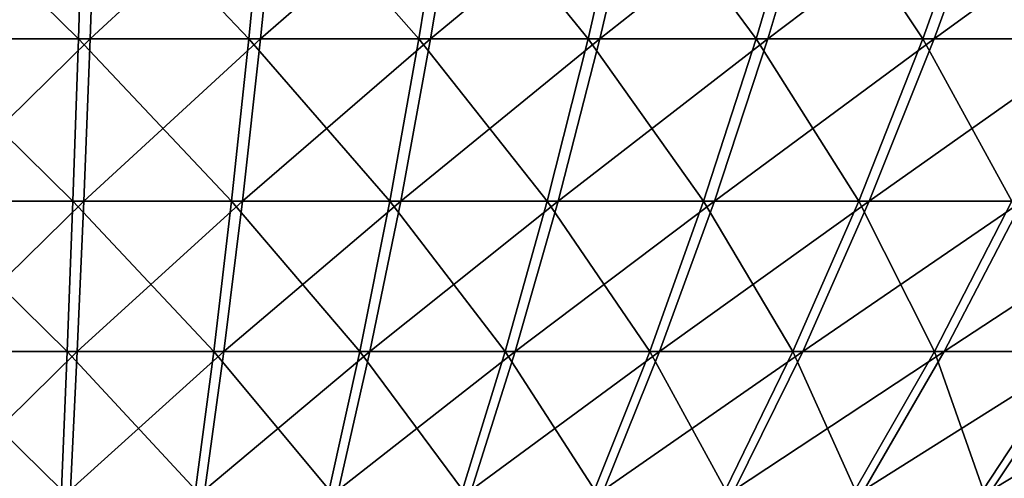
# Model space of a CAD drawing. Header units: millimetres. Extents: x -80 to 80, y -80 to 80.
# Tile 36 of 170: x 0.23 to 11.21, y -72.38 to -67.26. Entities that reach past the tile are written whole.
import ezdxf

# ---------------------------------------------------------------- set-up
doc = ezdxf.new("R2010")
doc.units = ezdxf.units.MM
doc.header["$LTSCALE"] = 13.670324
doc.layers.add('1', color=7, linetype='CONTINUOUS')
doc.layers.add('2', color=7, linetype='CONTINUOUS')

msp = doc.modelspace()

# ---------------------------------------------------------------- linework, layer by layer
at = {"layer": '1', "color": 7, "linetype": 'Continuous'}
for points in [[(-0.886, -67.471, 42.975), (1.086, -65.532, 45.873), (-0.946, -65.532, 45.876), (-0.886, -67.471, 42.975)], [(1.017, -67.471, 42.972), (1.086, -65.532, 45.873), (-0.886, -67.471, 42.975), (1.017, -67.471, 42.972)], [(2.919, -67.471, 42.885), (3.116, -65.532, 45.78), (1.017, -67.471, 42.972), (2.919, -67.471, 42.885)], [(1.017, -67.471, 42.972), (3.116, -65.532, 45.78), (1.086, -65.532, 45.873), (1.017, -67.471, 42.972)], [(4.815, -67.471, 42.713), (5.14, -65.532, 45.597), (2.919, -67.471, 42.885), (4.815, -67.471, 42.713)], [(2.919, -67.471, 42.885), (5.14, -65.532, 45.597), (3.116, -65.532, 45.78), (2.919, -67.471, 42.885)], [(6.702, -67.471, 42.458), (7.154, -65.532, 45.325), (4.815, -67.471, 42.713), (6.702, -67.471, 42.458)], [(4.815, -67.471, 42.713), (7.154, -65.532, 45.325), (5.14, -65.532, 45.597), (4.815, -67.471, 42.713)], [(8.575, -67.471, 42.12), (9.154, -65.532, 44.964), (6.702, -67.471, 42.458), (8.575, -67.471, 42.12)], [(6.702, -67.471, 42.458), (9.154, -65.532, 44.964), (7.154, -65.532, 45.325), (6.702, -67.471, 42.458)], [(10.432, -67.471, 41.699), (11.136, -65.532, 44.514), (8.575, -67.471, 42.12), (10.432, -67.471, 41.699)], [(8.575, -67.471, 42.12), (11.136, -65.532, 44.514), (9.154, -65.532, 44.964), (8.575, -67.471, 42.12)], [(12.268, -67.471, 41.196), (13.096, -65.532, 43.978), (10.432, -67.471, 41.699), (12.268, -67.471, 41.196)], [(10.432, -67.471, 41.699), (13.096, -65.532, 43.978), (11.136, -65.532, 44.514), (10.432, -67.471, 41.699)], [(-0.825, -69.282, 39.991), (1.017, -67.471, 42.972), (-0.886, -67.471, 42.975), (-0.825, -69.282, 39.991)], [(0.947, -69.282, 39.989), (1.017, -67.471, 42.972), (-0.825, -69.282, 39.991), (0.947, -69.282, 39.989)], [(2.716, -69.282, 39.908), (2.919, -67.471, 42.885), (0.947, -69.282, 39.989), (2.716, -69.282, 39.908)], [(0.947, -69.282, 39.989), (2.919, -67.471, 42.885), (1.017, -67.471, 42.972), (0.947, -69.282, 39.989)], [(4.481, -69.282, 39.748), (4.815, -67.471, 42.713), (2.716, -69.282, 39.908), (4.481, -69.282, 39.748)], [(2.716, -69.282, 39.908), (4.815, -67.471, 42.713), (2.919, -67.471, 42.885), (2.716, -69.282, 39.908)], [(6.236, -69.282, 39.511), (6.702, -67.471, 42.458), (4.481, -69.282, 39.748), (6.236, -69.282, 39.511)], [(4.481, -69.282, 39.748), (6.702, -67.471, 42.458), (4.815, -67.471, 42.713), (4.481, -69.282, 39.748)], [(7.98, -69.282, 39.196), (8.575, -67.471, 42.12), (6.236, -69.282, 39.511), (7.98, -69.282, 39.196)], [(6.236, -69.282, 39.511), (8.575, -67.471, 42.12), (6.702, -67.471, 42.458), (6.236, -69.282, 39.511)], [(9.707, -69.282, 38.804), (10.432, -67.471, 41.699), (7.98, -69.282, 39.196), (9.707, -69.282, 38.804)], [(7.98, -69.282, 39.196), (10.432, -67.471, 41.699), (8.575, -67.471, 42.12), (7.98, -69.282, 39.196)], [(11.416, -69.282, 38.336), (12.268, -67.471, 41.196), (9.707, -69.282, 38.804), (11.416, -69.282, 38.336)], [(9.707, -69.282, 38.804), (12.268, -67.471, 41.196), (10.432, -67.471, 41.699), (9.707, -69.282, 38.804)], [(-0.762, -70.961, 36.932), (0.947, -69.282, 39.989), (-0.825, -69.282, 39.991), (-0.762, -70.961, 36.932)], [(0.874, -70.961, 36.93), (0.947, -69.282, 39.989), (-0.762, -70.961, 36.932), (0.874, -70.961, 36.93)], [(2.509, -70.961, 36.855), (2.716, -69.282, 39.908), (0.874, -70.961, 36.93), (2.509, -70.961, 36.855)], [(0.874, -70.961, 36.93), (2.716, -69.282, 39.908), (0.947, -69.282, 39.989), (0.874, -70.961, 36.93)], [(4.138, -70.961, 36.707), (4.481, -69.282, 39.748), (2.509, -70.961, 36.855), (4.138, -70.961, 36.707)], [(2.509, -70.961, 36.855), (4.481, -69.282, 39.748), (2.716, -69.282, 39.908), (2.509, -70.961, 36.855)], [(5.759, -70.961, 36.488), (6.236, -69.282, 39.511), (4.138, -70.961, 36.707), (5.759, -70.961, 36.488)], [(4.138, -70.961, 36.707), (6.236, -69.282, 39.511), (4.481, -69.282, 39.748), (4.138, -70.961, 36.707)], [(7.369, -70.961, 36.197), (7.98, -69.282, 39.196), (5.759, -70.961, 36.488), (7.369, -70.961, 36.197)], [(5.759, -70.961, 36.488), (7.98, -69.282, 39.196), (6.236, -69.282, 39.511), (5.759, -70.961, 36.488)], [(8.965, -70.961, 35.836), (9.707, -69.282, 38.804), (7.369, -70.961, 36.197), (8.965, -70.961, 35.836)], [(7.369, -70.961, 36.197), (9.707, -69.282, 38.804), (7.98, -69.282, 39.196), (7.369, -70.961, 36.197)], [(10.543, -70.961, 35.403), (11.416, -69.282, 38.336), (8.965, -70.961, 35.836), (10.543, -70.961, 35.403)], [(8.965, -70.961, 35.836), (11.416, -69.282, 38.336), (9.707, -69.282, 38.804), (8.965, -70.961, 35.836)], [(12.1, -70.961, 34.902), (13.102, -69.282, 37.793), (10.543, -70.961, 35.403), (12.1, -70.961, 34.902)], [(10.543, -70.961, 35.403), (13.102, -69.282, 37.793), (11.416, -69.282, 38.336), (10.543, -70.961, 35.403)], [(-0.697, -72.505, 33.802), (0.874, -70.961, 36.93), (-0.762, -70.961, 36.932), (-0.697, -72.505, 33.802)], [(0.8, -72.505, 33.8), (0.874, -70.961, 36.93), (-0.697, -72.505, 33.802), (0.8, -72.505, 33.8)], [(2.296, -72.505, 33.731), (2.509, -70.961, 36.855), (0.8, -72.505, 33.8), (2.296, -72.505, 33.731)], [(0.8, -72.505, 33.8), (2.509, -70.961, 36.855), (0.874, -70.961, 36.93), (0.8, -72.505, 33.8)], [(3.787, -72.505, 33.597), (4.138, -70.961, 36.707), (2.296, -72.505, 33.731), (3.787, -72.505, 33.597)], [(2.296, -72.505, 33.731), (4.138, -70.961, 36.707), (2.509, -70.961, 36.855), (2.296, -72.505, 33.731)], [(5.271, -72.505, 33.396), (5.759, -70.961, 36.488), (3.787, -72.505, 33.597), (5.271, -72.505, 33.396)], [(3.787, -72.505, 33.597), (5.759, -70.961, 36.488), (4.138, -70.961, 36.707), (3.787, -72.505, 33.597)], [(6.745, -72.505, 33.13), (7.369, -70.961, 36.197), (5.271, -72.505, 33.396), (6.745, -72.505, 33.13)], [(5.271, -72.505, 33.396), (7.369, -70.961, 36.197), (5.759, -70.961, 36.488), (5.271, -72.505, 33.396)], [(8.205, -72.505, 32.799), (8.965, -70.961, 35.836), (6.745, -72.505, 33.13), (8.205, -72.505, 32.799)], [(6.745, -72.505, 33.13), (8.965, -70.961, 35.836), (7.369, -70.961, 36.197), (6.745, -72.505, 33.13)], [(9.649, -72.505, 32.403), (10.543, -70.961, 35.403), (8.205, -72.505, 32.799), (9.649, -72.505, 32.403)], [(8.205, -72.505, 32.799), (10.543, -70.961, 35.403), (8.965, -70.961, 35.836), (8.205, -72.505, 32.799)], [(11.075, -72.505, 31.944), (12.1, -70.961, 34.902), (9.649, -72.505, 32.403), (11.075, -72.505, 31.944)], [(9.649, -72.505, 32.403), (12.1, -70.961, 34.902), (10.543, -70.961, 35.403), (9.649, -72.505, 32.403)], [(12.478, -72.505, 31.423), (13.633, -70.961, 34.332), (11.075, -72.505, 31.944), (12.478, -72.505, 31.423)], [(11.075, -72.505, 31.944), (13.633, -70.961, 34.332), (12.1, -70.961, 34.902), (11.075, -72.505, 31.944)]]:
    msp.add_3dface(points, dxfattribs=at)
at = {"layer": '2', "color": 7, "linetype": 'Continuous'}
for points in [[(0.946, -65.532, -45.876), (0.886, -67.471, -42.975), (-1.086, -65.532, -45.873), (0.946, -65.532, -45.876)], [(-1.086, -65.532, -45.873), (0.886, -67.471, -42.975), (-1.017, -67.471, -42.972), (-1.086, -65.532, -45.873)], [(0.946, -65.532, -45.876), (2.788, -67.471, -42.893), (0.886, -67.471, -42.975), (0.946, -65.532, -45.876)], [(2.976, -65.532, -45.789), (2.788, -67.471, -42.893), (0.946, -65.532, -45.876), (2.976, -65.532, -45.789)], [(2.976, -65.532, -45.789), (4.685, -67.471, -42.728), (2.788, -67.471, -42.893), (2.976, -65.532, -45.789)], [(5.001, -65.532, -45.613), (4.685, -67.471, -42.728), (2.976, -65.532, -45.789), (5.001, -65.532, -45.613)], [(5.001, -65.532, -45.613), (6.572, -67.471, -42.479), (4.685, -67.471, -42.728), (5.001, -65.532, -45.613)], [(7.016, -65.532, -45.347), (6.572, -67.471, -42.479), (5.001, -65.532, -45.613), (7.016, -65.532, -45.347)], [(7.016, -65.532, -45.347), (8.446, -67.471, -42.146), (6.572, -67.471, -42.479), (7.016, -65.532, -45.347)], [(9.017, -65.532, -44.992), (8.446, -67.471, -42.146), (7.016, -65.532, -45.347), (9.017, -65.532, -44.992)], [(9.017, -65.532, -44.992), (10.304, -67.471, -41.731), (8.446, -67.471, -42.146), (9.017, -65.532, -44.992)], [(11, -65.532, -44.548), (10.304, -67.471, -41.731), (9.017, -65.532, -44.992), (11, -65.532, -44.548)], [(11, -65.532, -44.548), (12.142, -67.471, -41.233), (10.304, -67.471, -41.731), (11, -65.532, -44.548)], [(12.962, -65.532, -44.017), (12.142, -67.471, -41.233), (11, -65.532, -44.548), (12.962, -65.532, -44.017)], [(0.886, -67.471, -42.975), (0.825, -69.282, -39.991), (-1.017, -67.471, -42.972), (0.886, -67.471, -42.975)], [(-1.017, -67.471, -42.972), (0.825, -69.282, -39.991), (-0.947, -69.282, -39.989), (-1.017, -67.471, -42.972)], [(0.886, -67.471, -42.975), (2.595, -69.282, -39.916), (0.825, -69.282, -39.991), (0.886, -67.471, -42.975)], [(2.788, -67.471, -42.893), (2.595, -69.282, -39.916), (0.886, -67.471, -42.975), (2.788, -67.471, -42.893)], [(2.788, -67.471, -42.893), (4.359, -69.282, -39.762), (2.595, -69.282, -39.916), (2.788, -67.471, -42.893)], [(4.685, -67.471, -42.728), (4.359, -69.282, -39.762), (2.788, -67.471, -42.893), (4.685, -67.471, -42.728)], [(4.685, -67.471, -42.728), (6.116, -69.282, -39.53), (4.359, -69.282, -39.762), (4.685, -67.471, -42.728)], [(6.572, -67.471, -42.479), (6.116, -69.282, -39.53), (4.685, -67.471, -42.728), (6.572, -67.471, -42.479)], [(6.572, -67.471, -42.479), (7.86, -69.282, -39.22), (6.116, -69.282, -39.53), (6.572, -67.471, -42.479)], [(8.446, -67.471, -42.146), (7.86, -69.282, -39.22), (6.572, -67.471, -42.479), (8.446, -67.471, -42.146)], [(8.446, -67.471, -42.146), (9.589, -69.282, -38.834), (7.86, -69.282, -39.22), (8.446, -67.471, -42.146)], [(10.304, -67.471, -41.731), (9.589, -69.282, -38.834), (8.446, -67.471, -42.146), (10.304, -67.471, -41.731)], [(10.304, -67.471, -41.731), (11.299, -69.282, -38.371), (9.589, -69.282, -38.834), (10.304, -67.471, -41.731)], [(12.142, -67.471, -41.233), (11.299, -69.282, -38.371), (10.304, -67.471, -41.731), (12.142, -67.471, -41.233)], [(0.825, -69.282, -39.991), (0.762, -70.961, -36.932), (-0.947, -69.282, -39.989), (0.825, -69.282, -39.991)], [(-0.947, -69.282, -39.989), (0.762, -70.961, -36.932), (-0.874, -70.961, -36.93), (-0.947, -69.282, -39.989)], [(0.825, -69.282, -39.991), (2.396, -70.961, -36.862), (0.762, -70.961, -36.932), (0.825, -69.282, -39.991)], [(2.595, -69.282, -39.916), (2.396, -70.961, -36.862), (0.825, -69.282, -39.991), (2.595, -69.282, -39.916)], [(2.595, -69.282, -39.916), (4.026, -70.961, -36.72), (2.396, -70.961, -36.862), (2.595, -69.282, -39.916)], [(4.359, -69.282, -39.762), (4.026, -70.961, -36.72), (2.595, -69.282, -39.916), (4.359, -69.282, -39.762)], [(4.359, -69.282, -39.762), (5.648, -70.961, -36.506), (4.026, -70.961, -36.72), (4.359, -69.282, -39.762)], [(6.116, -69.282, -39.53), (5.648, -70.961, -36.506), (4.359, -69.282, -39.762), (6.116, -69.282, -39.53)], [(6.116, -69.282, -39.53), (7.259, -70.961, -36.22), (5.648, -70.961, -36.506), (6.116, -69.282, -39.53)], [(7.86, -69.282, -39.22), (7.259, -70.961, -36.22), (6.116, -69.282, -39.53), (7.86, -69.282, -39.22)], [(7.86, -69.282, -39.22), (8.855, -70.961, -35.863), (7.259, -70.961, -36.22), (7.86, -69.282, -39.22)], [(9.589, -69.282, -38.834), (8.855, -70.961, -35.863), (7.86, -69.282, -39.22), (9.589, -69.282, -38.834)], [(9.589, -69.282, -38.834), (10.435, -70.961, -35.436), (8.855, -70.961, -35.863), (9.589, -69.282, -38.834)], [(11.299, -69.282, -38.371), (10.435, -70.961, -35.436), (9.589, -69.282, -38.834), (11.299, -69.282, -38.371)], [(11.299, -69.282, -38.371), (11.993, -70.961, -34.939), (10.435, -70.961, -35.436), (11.299, -69.282, -38.371)], [(0.762, -70.961, -36.932), (0.697, -72.505, -33.802), (-0.874, -70.961, -36.93), (0.762, -70.961, -36.932)], [(-0.874, -70.961, -36.93), (0.697, -72.505, -33.802), (-0.8, -72.505, -33.8), (-0.874, -70.961, -36.93)], [(0.762, -70.961, -36.932), (2.193, -72.505, -33.738), (0.697, -72.505, -33.802), (0.762, -70.961, -36.932)], [(2.396, -70.961, -36.862), (2.193, -72.505, -33.738), (0.762, -70.961, -36.932), (2.396, -70.961, -36.862)], [(2.396, -70.961, -36.862), (3.685, -72.505, -33.608), (2.193, -72.505, -33.738), (2.396, -70.961, -36.862)], [(4.026, -70.961, -36.72), (3.685, -72.505, -33.608), (2.396, -70.961, -36.862), (4.026, -70.961, -36.72)], [(4.026, -70.961, -36.72), (5.169, -72.505, -33.412), (3.685, -72.505, -33.608), (4.026, -70.961, -36.72)], [(5.648, -70.961, -36.506), (5.169, -72.505, -33.412), (4.026, -70.961, -36.72), (5.648, -70.961, -36.506)], [(5.648, -70.961, -36.506), (6.644, -72.505, -33.15), (5.169, -72.505, -33.412), (5.648, -70.961, -36.506)], [(7.259, -70.961, -36.22), (6.644, -72.505, -33.15), (5.648, -70.961, -36.506), (7.259, -70.961, -36.22)], [(7.259, -70.961, -36.22), (8.105, -72.505, -32.824), (6.644, -72.505, -33.15), (7.259, -70.961, -36.22)], [(8.855, -70.961, -35.863), (8.105, -72.505, -32.824), (7.259, -70.961, -36.22), (8.855, -70.961, -35.863)], [(8.855, -70.961, -35.863), (9.55, -72.505, -32.433), (8.105, -72.505, -32.824), (8.855, -70.961, -35.863)], [(10.435, -70.961, -35.436), (9.55, -72.505, -32.433), (8.855, -70.961, -35.863), (10.435, -70.961, -35.436)], [(10.435, -70.961, -35.436), (10.977, -72.505, -31.978), (9.55, -72.505, -32.433), (10.435, -70.961, -35.436)], [(11.993, -70.961, -34.939), (10.977, -72.505, -31.978), (10.435, -70.961, -35.436), (11.993, -70.961, -34.939)], [(11.993, -70.961, -34.939), (12.382, -72.505, -31.461), (10.977, -72.505, -31.978), (11.993, -70.961, -34.939)]]:
    msp.add_3dface(points, dxfattribs=at)

doc.saveas('drawing.dxf')
